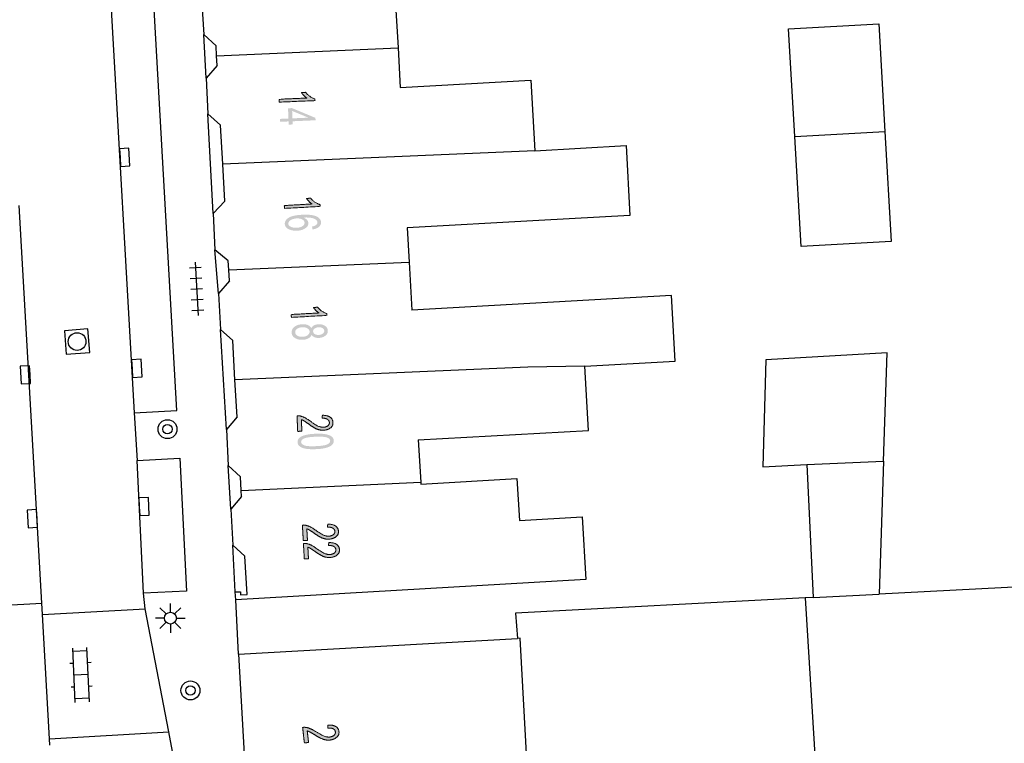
# Model space of a CAD drawing. Header units: metres. Extents: x 134521 to 134907, y 396000 to 396359.
# Tile 10 of 135: x 134617 to 134658, y 396031 to 396061. Entities that reach past the tile are written whole.
import ezdxf

# ---------------------------------------------------------------- set-up
doc = ezdxf.new("R2010")
doc.units = ezdxf.units.M
doc.header["$MEASUREMENT"] = 0

msp = doc.modelspace()

# ---------------------------------------------------------------- hatches: boundary and pattern name
at = {"linetype": 'Continuous', "lineweight": 0, "extrusion": (0, 0, -1)}
h = msp.add_hatch(color=251, dxfattribs=at)
edge = h.paths.add_edge_path()
edge.add_line((-134627.64, 396058.005), (-134627.635, 396058.127))
edge.add_line((-134627.635, 396058.127), (-134628.807, 396058.178))
edge.add_spline(control_points=[(-134628.807, 396058.178), (-134628.742, 396058.219), (-134628.676, 396058.288), (-134628.609, 396058.358), (-134628.575, 396058.413)], knot_values=[0, 0, 0, 0.5, 0.5, 1, 1, 1], degree=2, periodic=0)
edge.add_line((-134628.575, 396058.413), (-134628.753, 396058.421))
edge.add_spline(control_points=[(-134628.753, 396058.421), (-134628.83, 396058.321), (-134628.936, 396058.249), (-134629.043, 396058.176), (-134629.141, 396058.148)], knot_values=[0, 0, 0, 0.5, 0.5, 1, 1, 1], degree=2, periodic=0)
edge.add_line((-134629.141, 396058.148), (-134629.145, 396058.069))
edge.add_line((-134629.145, 396058.069), (-134627.64, 396058.005))
at = {"linetype": 'Continuous', "lineweight": 0}
h = msp.add_hatch(color=251, dxfattribs=at)
h.paths.add_polyline_path([(134628.041, 396057.055), (134628.035, 396057.19), (134627.676, 396057.175), (134627.671, 396057.297), (134628.03, 396057.313), (134628.011, 396057.746), (134628.18, 396057.753), (134629.17, 396057.34), (134629.175, 396057.239), (134628.204, 396057.197), (134628.21, 396057.063)])
h.paths.add_polyline_path([(134628.199, 396057.32), (134628.185, 396057.633), (134628.875, 396057.349)], flags=16)
at = {"linetype": 'Continuous', "lineweight": 0, "extrusion": (0, 0, -1)}
h = msp.add_hatch(color=251, dxfattribs=at)
edge = h.paths.add_edge_path()
edge.add_line((-134627.862, 396053.512), (-134627.855, 396053.634))
edge.add_line((-134627.855, 396053.634), (-134629.026, 396053.702))
edge.add_spline(control_points=[(-134629.026, 396053.702), (-134628.96, 396053.743), (-134628.893, 396053.811), (-134628.825, 396053.879), (-134628.79, 396053.935)], knot_values=[0, 0, 0, 0.5, 0.5, 1, 1, 1], degree=2, periodic=0)
edge.add_line((-134628.79, 396053.935), (-134628.968, 396053.945))
edge.add_spline(control_points=[(-134628.968, 396053.945), (-134629.046, 396053.846), (-134629.154, 396053.775), (-134629.262, 396053.704), (-134629.361, 396053.678)], knot_values=[0, 0, 0, 0.5, 0.5, 1, 1, 1], degree=2, periodic=0)
edge.add_line((-134629.361, 396053.678), (-134629.365, 396053.599))
edge.add_line((-134629.365, 396053.599), (-134627.862, 396053.512))
h = msp.add_hatch(color=251, dxfattribs=at)
edge = h.paths.add_edge_path()
edge.add_line((-134629.047, 396052.626), (-134629.025, 396052.747))
edge.add_spline(control_points=[(-134629.025, 396052.747), (-134629.133, 396052.77), (-134629.181, 396052.803), (-134629.257, 396052.857), (-134629.253, 396052.93), (-134629.249, 396052.989), (-134629.198, 396053.031), (-134629.131, 396053.085), (-134629.007, 396053.111), (-134628.884, 396053.138), (-134628.659, 396053.126), (-134628.763, 396053.088), (-134628.816, 396053.026), (-134628.868, 396052.965), (-134628.872, 396052.895), (-134628.879, 396052.772), (-134628.749, 396052.678), (-134628.619, 396052.584), (-134628.405, 396052.571), (-134628.264, 396052.563), (-134628.14, 396052.597), (-134628.017, 396052.63), (-134627.949, 396052.697), (-134627.88, 396052.765), (-134627.875, 396052.855), (-134627.866, 396053.008), (-134628.029, 396053.114), (-134628.193, 396053.221), (-134628.581, 396053.244), (-134629.015, 396053.269), (-134629.218, 396053.173), (-134629.395, 396053.09), (-134629.404, 396052.932), (-134629.411, 396052.814), (-134629.316, 396052.733), (-134629.221, 396052.651), (-134629.047, 396052.626)], knot_values=[0, 0, 0, 0.055556, 0.055556, 0.111111, 0.111111, 0.166667, 0.166667, 0.222222, 0.222222, 0.277778, 0.277778, 0.333333, 0.333333, 0.388889, 0.388889, 0.444444, 0.444444, 0.5, 0.5, 0.555556, 0.555556, 0.611111, 0.611111, 0.666667, 0.666667, 0.722222, 0.722222, 0.777778, 0.777778, 0.833333, 0.833333, 0.888889, 0.888889, 0.944444, 0.944444, 1, 1, 1], degree=2, periodic=0)
edge = h.paths.add_edge_path(flags=16)
edge.add_spline(control_points=[(-134628.373, 396053.09), (-134628.278, 396053.085), (-134628.193, 396053.053), (-134628.108, 396053.021), (-134628.065, 396052.97), (-134628.022, 396052.919), (-134628.025, 396052.866), (-134628.03, 396052.788), (-134628.127, 396052.738), (-134628.224, 396052.688), (-134628.386, 396052.697), (-134628.541, 396052.706), (-134628.627, 396052.766), (-134628.714, 396052.826), (-134628.709, 396052.91), (-134628.704, 396052.993), (-134628.611, 396053.046), (-134628.518, 396053.099), (-134628.373, 396053.09)], knot_values=[0, 0, 0, 0.111111, 0.111111, 0.222222, 0.222222, 0.333333, 0.333333, 0.444444, 0.444444, 0.555556, 0.555556, 0.666667, 0.666667, 0.777778, 0.777778, 0.888889, 0.888889, 1, 1, 1], degree=2, periodic=0)
h = msp.add_hatch(color=251, dxfattribs=at)
edge = h.paths.add_edge_path()
edge.add_line((-134628.153, 396048.907), (-134628.146, 396049.029))
edge.add_line((-134628.146, 396049.029), (-134629.318, 396049.095))
edge.add_spline(control_points=[(-134629.318, 396049.095), (-134629.252, 396049.136), (-134629.185, 396049.204), (-134629.117, 396049.272), (-134629.083, 396049.327)], knot_values=[0, 0, 0, 0.5, 0.5, 1, 1, 1], degree=2, periodic=0)
edge.add_line((-134629.083, 396049.327), (-134629.26, 396049.337))
edge.add_spline(control_points=[(-134629.26, 396049.337), (-134629.339, 396049.239), (-134629.446, 396049.168), (-134629.553, 396049.096), (-134629.652, 396049.07)], knot_values=[0, 0, 0, 0.5, 0.5, 1, 1, 1], degree=2, periodic=0)
edge.add_line((-134629.652, 396049.07), (-134629.657, 396048.991))
edge.add_line((-134629.657, 396048.991), (-134628.153, 396048.907))
h = msp.add_hatch(color=251, dxfattribs=at)
edge = h.paths.add_edge_path()
edge.add_spline(control_points=[(-134628.994, 396048.448), (-134629.032, 396048.528), (-134629.107, 396048.569), (-134629.183, 396048.61), (-134629.291, 396048.616), (-134629.454, 396048.625), (-134629.57, 396048.553), (-134629.685, 396048.481), (-134629.693, 396048.352), (-134629.7, 396048.221), (-134629.591, 396048.135), (-134629.481, 396048.049), (-134629.318, 396048.04), (-134629.214, 396048.034), (-134629.135, 396048.066), (-134629.056, 396048.098), (-134629.01, 396048.17), (-134628.97, 396048.076), (-134628.873, 396048.022), (-134628.775, 396047.968), (-134628.636, 396047.96), (-134628.444, 396047.95), (-134628.308, 396048.033), (-134628.173, 396048.116), (-134628.164, 396048.264), (-134628.156, 396048.411), (-134628.282, 396048.509), (-134628.408, 396048.607), (-134628.605, 396048.618), (-134628.751, 396048.626), (-134628.852, 396048.582), (-134628.953, 396048.538), (-134628.994, 396048.448)], knot_values=[0, 0, 0, 0.0625, 0.0625, 0.125, 0.125, 0.1875, 0.1875, 0.25, 0.25, 0.3125, 0.3125, 0.375, 0.375, 0.4375, 0.4375, 0.5, 0.5, 0.5625, 0.5625, 0.625, 0.625, 0.6875, 0.6875, 0.75, 0.75, 0.8125, 0.8125, 0.875, 0.875, 0.9375, 0.9375, 1, 1, 1], degree=2, periodic=0)
edge = h.paths.add_edge_path(flags=16)
edge.add_spline(control_points=[(-134628.61, 396048.492), (-134628.532, 396048.487), (-134628.459, 396048.459), (-134628.387, 396048.43), (-134628.349, 396048.379), (-134628.312, 396048.327), (-134628.315, 396048.271), (-134628.32, 396048.183), (-134628.408, 396048.131), (-134628.496, 396048.079), (-134628.627, 396048.087), (-134628.76, 396048.094), (-134628.843, 396048.157), (-134628.927, 396048.221), (-134628.922, 396048.309), (-134628.917, 396048.396), (-134628.828, 396048.447), (-134628.739, 396048.499), (-134628.61, 396048.492)], knot_values=[0, 0, 0, 0.111111, 0.111111, 0.222222, 0.222222, 0.333333, 0.333333, 0.444444, 0.444444, 0.555556, 0.555556, 0.666667, 0.666667, 0.777778, 0.777778, 0.888889, 0.888889, 1, 1, 1], degree=2, periodic=0)
edge = h.paths.add_edge_path(flags=16)
edge.add_spline(control_points=[(-134629.304, 396048.49), (-134629.198, 396048.484), (-134629.134, 396048.435), (-134629.069, 396048.386), (-134629.073, 396048.314), (-134629.077, 396048.243), (-134629.146, 396048.202), (-134629.216, 396048.161), (-134629.312, 396048.166), (-134629.413, 396048.172), (-134629.48, 396048.222), (-134629.546, 396048.272), (-134629.542, 396048.341), (-134629.538, 396048.411), (-134629.468, 396048.454), (-134629.398, 396048.496), (-134629.304, 396048.49)], knot_values=[0, 0, 0, 0.125, 0.125, 0.25, 0.25, 0.375, 0.375, 0.5, 0.5, 0.625, 0.625, 0.75, 0.75, 0.875, 0.875, 1, 1, 1], degree=2, periodic=0)
h = msp.add_hatch(color=251, dxfattribs=at)
edge = h.paths.add_edge_path()
edge.add_line((-134628.597, 396044.097), (-134628.42, 396044.089))
edge.add_line((-134628.42, 396044.089), (-134628.392, 396044.75))
edge.add_spline(control_points=[(-134628.392, 396044.75), (-134628.458, 396044.754), (-134628.52, 396044.741), (-134628.623, 396044.72), (-134628.723, 396044.668), (-134628.824, 396044.617), (-134628.957, 396044.518), (-134629.164, 396044.364), (-134629.284, 396044.312), (-134629.403, 396044.26), (-134629.508, 396044.264), (-134629.617, 396044.269), (-134629.69, 396044.324), (-134629.763, 396044.38), (-134629.759, 396044.463), (-134629.755, 396044.552), (-134629.673, 396044.601), (-134629.591, 396044.651), (-134629.45, 396044.646)], knot_values=[0, 0, 0, 0.111111, 0.111111, 0.222222, 0.222222, 0.333333, 0.333333, 0.444444, 0.444444, 0.555556, 0.555556, 0.666667, 0.666667, 0.777778, 0.777778, 0.888889, 0.888889, 1, 1, 1], degree=2, periodic=0)
edge.add_line((-134629.45, 396044.646), (-134629.464, 396044.773))
edge.add_spline(control_points=[(-134629.464, 396044.773), (-134629.676, 396044.769), (-134629.791, 396044.689), (-134629.905, 396044.61), (-134629.911, 396044.467), (-134629.917, 396044.323), (-134629.801, 396044.234), (-134629.685, 396044.145), (-134629.509, 396044.138), (-134629.419, 396044.134), (-134629.331, 396044.155), (-134629.243, 396044.175), (-134629.145, 396044.228), (-134629.046, 396044.281), (-134628.873, 396044.406), (-134628.729, 396044.51), (-134628.678, 396044.539), (-134628.627, 396044.568), (-134628.576, 396044.587)], knot_values=[0, 0, 0, 0.111111, 0.111111, 0.222222, 0.222222, 0.333333, 0.333333, 0.444444, 0.444444, 0.555556, 0.555556, 0.666667, 0.666667, 0.777778, 0.777778, 0.888889, 0.888889, 1, 1, 1], degree=2, periodic=0)
edge.add_line((-134628.576, 396044.587), (-134628.597, 396044.097))
h = msp.add_hatch(color=251, dxfattribs=at)
edge = h.paths.add_edge_path()
edge.add_spline(control_points=[(-134629.165, 396043.989), (-134629.431, 396044.001), (-134629.594, 396043.971), (-134629.758, 396043.942), (-134629.849, 396043.874), (-134629.94, 396043.806), (-134629.944, 396043.697), (-134629.948, 396043.616), (-134629.902, 396043.554), (-134629.856, 396043.491), (-134629.766, 396043.447), (-134629.676, 396043.404), (-134629.546, 396043.376), (-134629.416, 396043.348), (-134629.193, 396043.338), (-134628.929, 396043.327), (-134628.766, 396043.356), (-134628.602, 396043.385), (-134628.511, 396043.453), (-134628.42, 396043.521), (-134628.415, 396043.631), (-134628.409, 396043.775), (-134628.56, 396043.864), (-134628.743, 396043.971), (-134629.165, 396043.989)], knot_values=[0, 0, 0, 0.083333, 0.083333, 0.166667, 0.166667, 0.25, 0.25, 0.333333, 0.333333, 0.416667, 0.416667, 0.5, 0.5, 0.583333, 0.583333, 0.666667, 0.666667, 0.75, 0.75, 0.833333, 0.833333, 0.916667, 0.916667, 1, 1, 1], degree=2, periodic=0)
edge = h.paths.add_edge_path(flags=16)
edge.add_spline(control_points=[(-134629.17, 396043.863), (-134628.801, 396043.847), (-134628.681, 396043.784), (-134628.562, 396043.722), (-134628.566, 396043.637), (-134628.569, 396043.553), (-134628.694, 396043.501), (-134628.819, 396043.449), (-134629.188, 396043.465), (-134629.558, 396043.481), (-134629.677, 396043.543), (-134629.796, 396043.606), (-134629.792, 396043.692), (-134629.789, 396043.776), (-134629.679, 396043.822), (-134629.539, 396043.879), (-134629.17, 396043.863)], knot_values=[0, 0, 0, 0.125, 0.125, 0.25, 0.25, 0.375, 0.375, 0.5, 0.5, 0.625, 0.625, 0.75, 0.75, 0.875, 0.875, 1, 1, 1], degree=2, periodic=0)
h = msp.add_hatch(color=251, dxfattribs=at)
edge = h.paths.add_edge_path()
edge.add_line((-134628.833, 396039.481), (-134628.656, 396039.471))
edge.add_line((-134628.656, 396039.471), (-134628.619, 396040.131))
edge.add_spline(control_points=[(-134628.619, 396040.131), (-134628.685, 396040.136), (-134628.748, 396040.124), (-134628.85, 396040.104), (-134628.951, 396040.054), (-134629.053, 396040.004), (-134629.187, 396039.906), (-134629.396, 396039.755), (-134629.516, 396039.705), (-134629.637, 396039.654), (-134629.741, 396039.66), (-134629.85, 396039.666), (-134629.922, 396039.722), (-134629.994, 396039.779), (-134629.99, 396039.862), (-134629.985, 396039.951), (-134629.902, 396039.999), (-134629.82, 396040.048), (-134629.679, 396040.041)], knot_values=[0, 0, 0, 0.111111, 0.111111, 0.222222, 0.222222, 0.333333, 0.333333, 0.444444, 0.444444, 0.555556, 0.555556, 0.666667, 0.666667, 0.777778, 0.777778, 0.888889, 0.888889, 1, 1, 1], degree=2, periodic=0)
edge.add_line((-134629.679, 396040.041), (-134629.691, 396040.168))
edge.add_spline(control_points=[(-134629.691, 396040.168), (-134629.903, 396040.167), (-134630.018, 396040.089), (-134630.134, 396040.01), (-134630.142, 396039.868), (-134630.15, 396039.724), (-134630.035, 396039.634), (-134629.92, 396039.543), (-134629.744, 396039.533), (-134629.654, 396039.528), (-134629.566, 396039.548), (-134629.478, 396039.568), (-134629.378, 396039.619), (-134629.279, 396039.67), (-134629.104, 396039.793), (-134628.959, 396039.896), (-134628.908, 396039.924), (-134628.857, 396039.953), (-134628.805, 396039.97)], knot_values=[0, 0, 0, 0.111111, 0.111111, 0.222222, 0.222222, 0.333333, 0.333333, 0.444444, 0.444444, 0.555556, 0.555556, 0.666667, 0.666667, 0.777778, 0.777778, 0.888889, 0.888889, 1, 1, 1], degree=2, periodic=0)
edge.add_line((-134628.805, 396039.97), (-134628.833, 396039.481))
h = msp.add_hatch(color=251, dxfattribs=at)
edge = h.paths.add_edge_path()
edge.add_line((-134628.876, 396038.705), (-134628.699, 396038.695))
edge.add_line((-134628.699, 396038.695), (-134628.662, 396039.355))
edge.add_spline(control_points=[(-134628.662, 396039.355), (-134628.729, 396039.36), (-134628.791, 396039.348), (-134628.894, 396039.329), (-134628.995, 396039.278), (-134629.096, 396039.228), (-134629.23, 396039.131), (-134629.44, 396038.98), (-134629.56, 396038.929), (-134629.68, 396038.879), (-134629.785, 396038.885), (-134629.894, 396038.891), (-134629.966, 396038.947), (-134630.038, 396039.003), (-134630.033, 396039.087), (-134630.028, 396039.175), (-134629.946, 396039.224), (-134629.863, 396039.272), (-134629.722, 396039.265)], knot_values=[0, 0, 0, 0.111111, 0.111111, 0.222222, 0.222222, 0.333333, 0.333333, 0.444444, 0.444444, 0.555556, 0.555556, 0.666667, 0.666667, 0.777778, 0.777778, 0.888889, 0.888889, 1, 1, 1], degree=2, periodic=0)
edge.add_line((-134629.722, 396039.265), (-134629.734, 396039.392))
edge.add_spline(control_points=[(-134629.734, 396039.392), (-134629.946, 396039.391), (-134630.062, 396039.313), (-134630.177, 396039.235), (-134630.185, 396039.093), (-134630.193, 396038.949), (-134630.079, 396038.858), (-134629.964, 396038.768), (-134629.787, 396038.758), (-134629.697, 396038.753), (-134629.609, 396038.773), (-134629.521, 396038.792), (-134629.422, 396038.844), (-134629.323, 396038.895), (-134629.148, 396039.018), (-134629.003, 396039.12), (-134628.951, 396039.149), (-134628.9, 396039.177), (-134628.849, 396039.195)], knot_values=[0, 0, 0, 0.111111, 0.111111, 0.222222, 0.222222, 0.333333, 0.333333, 0.444444, 0.444444, 0.555556, 0.555556, 0.666667, 0.666667, 0.777778, 0.777778, 0.888889, 0.888889, 1, 1, 1], degree=2, periodic=0)
edge.add_line((-134628.849, 396039.195), (-134628.876, 396038.705))
h = msp.add_hatch(color=251, dxfattribs=at)
edge = h.paths.add_edge_path()
edge.add_line((-134628.879, 396030.941), (-134628.703, 396030.921))
edge.add_line((-134628.703, 396030.921), (-134628.628, 396031.577))
edge.add_spline(control_points=[(-134628.628, 396031.577), (-134628.694, 396031.586), (-134628.757, 396031.578), (-134628.861, 396031.564), (-134628.965, 396031.519), (-134629.069, 396031.475), (-134629.208, 396031.385), (-134629.426, 396031.246), (-134629.549, 396031.203), (-134629.671, 396031.159), (-134629.775, 396031.171), (-134629.884, 396031.183), (-134629.953, 396031.243), (-134630.022, 396031.303), (-134630.012, 396031.386), (-134630.002, 396031.474), (-134629.917, 396031.518), (-134629.832, 396031.562), (-134629.692, 396031.547)], knot_values=[0, 0, 0, 0.111111, 0.111111, 0.222222, 0.222222, 0.333333, 0.333333, 0.444444, 0.444444, 0.555556, 0.555556, 0.666667, 0.666667, 0.777778, 0.777778, 0.888889, 0.888889, 1, 1, 1], degree=2, periodic=0)
edge.add_line((-134629.692, 396031.547), (-134629.697, 396031.675))
edge.add_spline(control_points=[(-134629.697, 396031.675), (-134629.908, 396031.686), (-134630.028, 396031.614), (-134630.148, 396031.542), (-134630.164, 396031.401), (-134630.18, 396031.258), (-134630.07, 396031.161), (-134629.961, 396031.064), (-134629.785, 396031.044), (-134629.696, 396031.034), (-134629.606, 396031.049), (-134629.517, 396031.064), (-134629.415, 396031.109), (-134629.314, 396031.155), (-134629.132, 396031.268), (-134628.981, 396031.362), (-134628.929, 396031.387), (-134628.876, 396031.413), (-134628.824, 396031.428)], knot_values=[0, 0, 0, 0.111111, 0.111111, 0.222222, 0.222222, 0.333333, 0.333333, 0.444444, 0.444444, 0.555556, 0.555556, 0.666667, 0.666667, 0.777778, 0.777778, 0.888889, 0.888889, 1, 1, 1], degree=2, periodic=0)
edge.add_line((-134628.824, 396031.428), (-134628.879, 396030.941))

# ---------------------------------------------------------------- linework, layer by layer
at = {"color": 251}
for p, q in [((134623.317, 396044.973), (134621.747, 396072.608)), ((134619.943, 396072.526), (134621.513, 396044.876)), ((134624.352, 396062.381), (134624.449, 396060.863)), ((134632.569, 396061.889), (134632.659, 396060.305)), ((134649.163, 396061.097), (134652.971, 396061.316)), ((134649.425, 396056.552), (134649.163, 396061.097)), ((134652.971, 396061.316), (134653.233, 396056.761)), ((134624.553, 396059.021), (134624.449, 396060.863)), ((134624.97, 396060.392), (134624.449, 396060.863)), ((134624.994, 396059.966), (134624.97, 396060.392)), ((134624.994, 396059.966), (134632.659, 396060.305)), ((134632.659, 396060.305), (134632.754, 396058.625)), ((134625.018, 396059.548), (134624.994, 396059.966)), ((134625.018, 396059.548), (134624.553, 396059.021)), ((134624.553, 396059.021), (134624.622, 396057.509)), ((134632.754, 396058.625), (134638.275, 396058.937)), ((134638.275, 396058.937), (134638.444, 396055.951)), ((134624.855, 396053.296), (134624.622, 396057.509)), ((134625.159, 396057.039), (134624.622, 396057.509)), ((134625.253, 396055.378), (134625.159, 396057.039)), ((134649.425, 396056.552), (134653.233, 396056.761)), ((134653.233, 396056.761), (134653.5, 396052.122)), ((134649.692, 396051.903), (134649.425, 396056.552)), ((134638.444, 396055.951), (134625.253, 396055.378)), ((134638.444, 396055.951), (134642.291, 396056.168)), ((134642.291, 396056.168), (134642.457, 396053.22)), ((134625.341, 396053.824), (134625.253, 396055.378)), ((134617.607, 396036.832), (134616.659, 396053.635)), ((134625.341, 396053.824), (134624.855, 396053.296)), ((134624.855, 396053.296), (134624.916, 396051.765)), ((134638.61, 396053.003), (134633.05, 396052.689)), ((134642.457, 396053.22), (134638.61, 396053.003)), ((134633.05, 396052.689), (134633.132, 396051.237)), ((134625.484, 396051.296), (134624.916, 396051.765)), ((134625.074, 396049.924), (134624.916, 396051.765)), ((134653.5, 396052.122), (134649.692, 396051.903)), ((134623.847, 396051), (134624.346, 396051.029)), ((134624.084, 396051.239), (134624.214, 396048.993)), ((134625.506, 396050.911), (134625.484, 396051.296)), ((134625.506, 396050.911), (134633.132, 396051.237)), ((134633.132, 396051.237), (134633.246, 396049.218)), ((134623.873, 396050.551), (134624.372, 396050.58)), ((134625.532, 396050.45), (134625.506, 396050.911)), ((134623.899, 396050.101), (134624.399, 396050.131)), ((134625.532, 396050.45), (134625.074, 396049.924)), ((134623.926, 396049.652), (134624.425, 396049.681)), ((134625.074, 396049.924), (134625.156, 396048.402)), ((134644.21, 396049.836), (134633.246, 396049.218)), ((134644.367, 396047.063), (134644.21, 396049.836)), ((134623.952, 396049.203), (134624.451, 396049.232)), ((134625.675, 396047.931), (134625.156, 396048.402)), ((134625.41, 396044.174), (134625.156, 396048.402)), ((134625.769, 396046.268), (134625.675, 396047.931)), ((134653.323, 396047.413), (134648.204, 396047.118)), ((134653.172, 396042.837), (134653.323, 396047.413)), ((134638.148, 396046.803), (134625.769, 396046.268)), ((134640.554, 396046.848), (134638.148, 396046.803)), ((134640.554, 396046.848), (134644.367, 396047.063)), ((134640.707, 396044.131), (134640.554, 396046.848)), ((134648.204, 396047.118), (134648.07, 396042.595)), ((134625.857, 396044.7), (134625.769, 396046.268)), ((134621.513, 396044.876), (134623.317, 396044.973)), ((134621.513, 396044.876), (134621.636, 396042.855)), ((134625.857, 396044.7), (134625.41, 396044.174)), ((134625.41, 396044.174), (134625.481, 396042.645)), ((134633.515, 396043.726), (134640.707, 396044.131)), ((134633.515, 396043.726), (134633.616, 396041.939)), ((134621.636, 396042.855), (134623.444, 396042.963)), ((134621.902, 396037.25), (134621.636, 396042.855)), ((134623.444, 396042.963), (134623.723, 396037.341)), ((134625.601, 396040.805), (134625.481, 396042.645)), ((134626, 396042.174), (134625.481, 396042.645)), ((134648.07, 396042.595), (134649.935, 396042.684)), ((134649.935, 396042.684), (134653.172, 396042.837)), ((134649.935, 396042.684), (134650.204, 396037.069)), ((134653.172, 396042.837), (134652.987, 396037.214)), ((134626.033, 396041.59), (134626, 396042.174)), ((134626.033, 396041.59), (134633.616, 396041.939)), ((134633.616, 396041.939), (134633.62, 396041.862)), ((134633.62, 396041.862), (134637.684, 396042.097)), ((134637.684, 396042.097), (134637.786, 396040.32)), ((134626.047, 396041.331), (134626.033, 396041.59)), ((134626.047, 396041.331), (134625.601, 396040.805)), ((134625.601, 396040.805), (134625.674, 396039.285)), ((134637.786, 396040.32), (134640.436, 396040.473)), ((134640.436, 396040.473), (134640.589, 396037.823)), ((134625.785, 396037.302), (134625.674, 396039.285)), ((134626.189, 396038.813), (134625.674, 396039.285)), ((134626.28, 396037.189), (134626.189, 396038.813)), ((134640.589, 396037.823), (134625.802, 396036.97)), ((134661.45, 396037.656), (134652.987, 396037.214)), ((134623.723, 396037.341), (134621.902, 396037.25)), ((134621.981, 396036.596), (134621.902, 396037.25)), ((134625.785, 396037.302), (134626.007, 396037.305)), ((134625.802, 396036.97), (134625.785, 396037.302)), ((134626.007, 396037.305), (134626.009, 396037.185)), ((134626.009, 396037.185), (134626.28, 396037.189)), ((134650.204, 396037.069), (134652.987, 396037.214)), ((134615.812, 396036.729), (134617.607, 396036.832)), ((134617.634, 396036.346), (134617.607, 396036.832)), ((134623.043, 396036.446), (134623.043, 396036.821)), ((134625.92, 396034.68), (134625.802, 396036.97)), ((134649.86, 396037.051), (134637.617, 396036.411)), ((134650.204, 396037.069), (134649.86, 396037.051)), ((134649.86, 396037.051), (134651.818, 396004.99)), ((134617.634, 396036.346), (134621.981, 396036.596)), ((134622.972, 396031.384), (134621.981, 396036.596)), ((134622.866, 396036.373), (134622.601, 396036.638)), ((134623.22, 396036.373), (134623.485, 396036.638)), ((134637.617, 396036.411), (134637.711, 396035.342)), ((134617.93, 396031.094), (134617.634, 396036.346)), ((134622.793, 396036.196), (134622.418, 396036.196)), ((134622.866, 396036.019), (134622.601, 396035.754)), ((134623.043, 396035.946), (134623.043, 396035.571)), ((134623.485, 396035.754), (134623.22, 396036.019)), ((134623.293, 396036.196), (134623.668, 396036.196)), ((134625.92, 396034.68), (134637.711, 396035.342)), ((134637.821, 396035.348), (134637.711, 396035.342)), ((134638.253, 396027.603), (134637.821, 396035.348)), ((134619.023, 396032.635), (134618.917, 396034.933)), ((134619.524, 396034.811), (134618.924, 396034.783)), ((134619.623, 396032.663), (134619.517, 396034.961)), ((134618.947, 396034.284), (134618.797, 396034.277)), ((134619.697, 396034.318), (134619.547, 396034.311)), ((134625.92, 396034.68), (134626.358, 396026.931)), ((134619.57, 396033.812), (134618.97, 396033.784)), ((134618.993, 396033.285), (134618.843, 396033.278)), ((134619.743, 396033.319), (134619.593, 396033.312)), ((134619.616, 396032.813), (134619.016, 396032.785)), ((134617.93, 396031.094), (134622.972, 396031.384)), ((134623.173, 396030.329), (134622.972, 396031.384)), ((134617.945, 396030.829), (134617.93, 396031.094))]:
    msp.add_line(p, q, dxfattribs=at)
at = {"color": 251, "flags": 128}
for points in [[(134620.913, 396055.659), (134620.934, 396055.285), (134621.334, 396055.307), (134621.291, 396056.056), (134620.892, 396056.033), (134620.913, 396055.659)], [(134617.111, 396046.491), (134617.09, 396046.865), (134616.69, 396046.843), (134616.733, 396046.094), (134617.132, 396046.117), (134617.111, 396046.491)], [(134621.422, 396046.739), (134621.444, 396046.365), (134621.843, 396046.388), (134621.8, 396047.137), (134621.4, 396047.113), (134621.422, 396046.739)], [(134621.729, 396040.906), (134621.747, 396040.531), (134622.146, 396040.55), (134622.111, 396041.299), (134621.711, 396041.281), (134621.729, 396040.906)], [(134617.411, 396040.409), (134617.39, 396040.783), (134616.991, 396040.761), (134617.032, 396040.013), (134617.432, 396040.035), (134617.411, 396040.409)]]:
    msp.add_lwpolyline(points, dxfattribs=at)
msp.add_lwpolyline([(134619.638, 396047.425), (134619.56, 396048.421), (134618.564, 396048.343), (134618.642, 396047.347)], close=True, dxfattribs=at)
at = {"color": 251}
for centre, radius in [((134619.101, 396047.884), 0.375), ((134622.919, 396044.183), 0.4), ((134622.919, 396044.183), 0.2), ((134623.043, 396036.196), 0.25), ((134623.887, 396033.139), 0.4), ((134623.887, 396033.139), 0.2)]:
    msp.add_circle(centre, radius, dxfattribs=at)
at = {"color": 251, "linetype": 'Continuous', "lineweight": 0}
for points, knots in [([(134627.64, 396058.005), (134627.638, 396058.066), (134627.635, 396058.127), (134628.221, 396058.153), (134628.807, 396058.178), (134628.742, 396058.219), (134628.676, 396058.288), (134628.609, 396058.358), (134628.575, 396058.413), (134628.664, 396058.417), (134628.753, 396058.421), (134628.83, 396058.321), (134628.936, 396058.249), (134629.043, 396058.176), (134629.141, 396058.148), (134629.143, 396058.109), (134629.145, 396058.069), (134628.393, 396058.037), (134627.64, 396058.005)], [0, 0, 0, 0.1, 0.1, 0.2, 0.2, 0.3, 0.3, 0.4, 0.4, 0.6, 0.6, 0.7, 0.7, 0.8, 0.8, 0.9, 0.9, 1, 1, 1]), ([(134627.862, 396053.512), (134627.858, 396053.573), (134627.855, 396053.634), (134628.44, 396053.668), (134629.026, 396053.702), (134628.96, 396053.743), (134628.893, 396053.811), (134628.825, 396053.879), (134628.79, 396053.935), (134628.879, 396053.94), (134628.968, 396053.945), (134629.046, 396053.846), (134629.154, 396053.775), (134629.262, 396053.704), (134629.361, 396053.678), (134629.363, 396053.639), (134629.365, 396053.599), (134628.614, 396053.555), (134627.862, 396053.512)], [0, 0, 0, 0.1, 0.1, 0.2, 0.2, 0.3, 0.3, 0.4, 0.4, 0.6, 0.6, 0.7, 0.7, 0.8, 0.8, 0.9, 0.9, 1, 1, 1]), ([(134628.153, 396048.907), (134628.15, 396048.968), (134628.146, 396049.029), (134628.732, 396049.062), (134629.318, 396049.095), (134629.252, 396049.136), (134629.185, 396049.204), (134629.117, 396049.272), (134629.083, 396049.327), (134629.171, 396049.332), (134629.26, 396049.337), (134629.339, 396049.239), (134629.446, 396049.168), (134629.553, 396049.096), (134629.652, 396049.07), (134629.654, 396049.03), (134629.657, 396048.991), (134628.905, 396048.949), (134628.153, 396048.907)], [0, 0, 0, 0.1, 0.1, 0.2, 0.2, 0.3, 0.3, 0.4, 0.4, 0.6, 0.6, 0.7, 0.7, 0.8, 0.8, 0.9, 0.9, 1, 1, 1]), ([(134628.597, 396044.097), (134628.509, 396044.093), (134628.42, 396044.089), (134628.406, 396044.419), (134628.392, 396044.75), (134628.458, 396044.754), (134628.52, 396044.741), (134628.623, 396044.72), (134628.723, 396044.668), (134628.824, 396044.617), (134628.957, 396044.518), (134629.164, 396044.364), (134629.284, 396044.312), (134629.403, 396044.26), (134629.508, 396044.264), (134629.617, 396044.269), (134629.69, 396044.324), (134629.763, 396044.38), (134629.759, 396044.463), (134629.755, 396044.552), (134629.673, 396044.601), (134629.591, 396044.651), (134629.45, 396044.646), (134629.457, 396044.709), (134629.464, 396044.773), (134629.676, 396044.769), (134629.791, 396044.689), (134629.905, 396044.61), (134629.911, 396044.467), (134629.917, 396044.323), (134629.801, 396044.234), (134629.685, 396044.145), (134629.509, 396044.138), (134629.419, 396044.134), (134629.331, 396044.155), (134629.243, 396044.175), (134629.145, 396044.228), (134629.046, 396044.281), (134628.873, 396044.406), (134628.729, 396044.51), (134628.678, 396044.539), (134628.627, 396044.568), (134628.576, 396044.587), (134628.587, 396044.342), (134628.597, 396044.097)], [0, 0, 0, 0.1, 0.1, 0.2, 0.2, 0.222222, 0.222222, 0.244444, 0.244444, 0.266667, 0.266667, 0.288889, 0.288889, 0.311111, 0.311111, 0.333333, 0.333333, 0.355556, 0.355556, 0.377778, 0.377778, 0.4, 0.4, 0.6, 0.6, 0.622222, 0.622222, 0.644444, 0.644444, 0.666667, 0.666667, 0.688889, 0.688889, 0.711111, 0.711111, 0.733333, 0.733333, 0.755556, 0.755556, 0.777778, 0.777778, 0.8, 0.8, 1, 1, 1]), ([(134628.833, 396039.481), (134628.744, 396039.476), (134628.656, 396039.471), (134628.637, 396039.801), (134628.619, 396040.131), (134628.685, 396040.136), (134628.748, 396040.124), (134628.85, 396040.104), (134628.951, 396040.054), (134629.053, 396040.004), (134629.187, 396039.906), (134629.396, 396039.755), (134629.516, 396039.705), (134629.637, 396039.654), (134629.741, 396039.66), (134629.85, 396039.666), (134629.922, 396039.722), (134629.994, 396039.779), (134629.99, 396039.862), (134629.985, 396039.951), (134629.902, 396039.999), (134629.82, 396040.048), (134629.679, 396040.041), (134629.685, 396040.104), (134629.691, 396040.168), (134629.903, 396040.167), (134630.018, 396040.089), (134630.134, 396040.01), (134630.142, 396039.868), (134630.15, 396039.724), (134630.035, 396039.634), (134629.92, 396039.543), (134629.744, 396039.533), (134629.654, 396039.528), (134629.566, 396039.548), (134629.478, 396039.568), (134629.378, 396039.619), (134629.279, 396039.67), (134629.104, 396039.793), (134628.959, 396039.896), (134628.908, 396039.924), (134628.857, 396039.953), (134628.805, 396039.97), (134628.819, 396039.726), (134628.833, 396039.481)], [0, 0, 0, 0.1, 0.1, 0.2, 0.2, 0.222222, 0.222222, 0.244444, 0.244444, 0.266667, 0.266667, 0.288889, 0.288889, 0.311111, 0.311111, 0.333333, 0.333333, 0.355556, 0.355556, 0.377778, 0.377778, 0.4, 0.4, 0.6, 0.6, 0.622222, 0.622222, 0.644444, 0.644444, 0.666667, 0.666667, 0.688889, 0.688889, 0.711111, 0.711111, 0.733333, 0.733333, 0.755556, 0.755556, 0.777778, 0.777778, 0.8, 0.8, 1, 1, 1]), ([(134628.876, 396038.705), (134628.788, 396038.7), (134628.699, 396038.695), (134628.681, 396039.025), (134628.662, 396039.355), (134628.729, 396039.36), (134628.791, 396039.348), (134628.894, 396039.329), (134628.995, 396039.278), (134629.096, 396039.228), (134629.23, 396039.131), (134629.44, 396038.98), (134629.56, 396038.929), (134629.68, 396038.879), (134629.785, 396038.885), (134629.894, 396038.891), (134629.966, 396038.947), (134630.038, 396039.003), (134630.033, 396039.087), (134630.028, 396039.175), (134629.946, 396039.224), (134629.863, 396039.272), (134629.722, 396039.265), (134629.728, 396039.329), (134629.734, 396039.392), (134629.946, 396039.391), (134630.062, 396039.313), (134630.177, 396039.235), (134630.185, 396039.093), (134630.193, 396038.949), (134630.079, 396038.858), (134629.964, 396038.768), (134629.787, 396038.758), (134629.697, 396038.753), (134629.609, 396038.773), (134629.521, 396038.792), (134629.422, 396038.844), (134629.323, 396038.895), (134629.148, 396039.018), (134629.003, 396039.12), (134628.951, 396039.149), (134628.9, 396039.177), (134628.849, 396039.195), (134628.863, 396038.95), (134628.876, 396038.705)], [0, 0, 0, 0.1, 0.1, 0.2, 0.2, 0.222222, 0.222222, 0.244444, 0.244444, 0.266667, 0.266667, 0.288889, 0.288889, 0.311111, 0.311111, 0.333333, 0.333333, 0.355556, 0.355556, 0.377778, 0.377778, 0.4, 0.4, 0.6, 0.6, 0.622222, 0.622222, 0.644444, 0.644444, 0.666667, 0.666667, 0.688889, 0.688889, 0.711111, 0.711111, 0.733333, 0.733333, 0.755556, 0.755556, 0.777778, 0.777778, 0.8, 0.8, 1, 1, 1]), ([(134628.879, 396030.941), (134628.791, 396030.931), (134628.703, 396030.921), (134628.665, 396031.249), (134628.628, 396031.577), (134628.694, 396031.586), (134628.757, 396031.578), (134628.861, 396031.564), (134628.965, 396031.519), (134629.069, 396031.475), (134629.208, 396031.385), (134629.426, 396031.246), (134629.549, 396031.203), (134629.671, 396031.159), (134629.775, 396031.171), (134629.884, 396031.183), (134629.953, 396031.243), (134630.022, 396031.303), (134630.012, 396031.386), (134630.002, 396031.474), (134629.917, 396031.518), (134629.832, 396031.562), (134629.692, 396031.547), (134629.694, 396031.611), (134629.697, 396031.675), (134629.908, 396031.686), (134630.028, 396031.614), (134630.148, 396031.542), (134630.164, 396031.401), (134630.18, 396031.258), (134630.07, 396031.161), (134629.961, 396031.064), (134629.785, 396031.044), (134629.696, 396031.034), (134629.606, 396031.049), (134629.517, 396031.064), (134629.415, 396031.109), (134629.314, 396031.155), (134629.132, 396031.268), (134628.981, 396031.362), (134628.929, 396031.387), (134628.876, 396031.413), (134628.824, 396031.428), (134628.851, 396031.184), (134628.879, 396030.941)], [0, 0, 0, 0.1, 0.1, 0.2, 0.2, 0.222222, 0.222222, 0.244444, 0.244444, 0.266667, 0.266667, 0.288889, 0.288889, 0.311111, 0.311111, 0.333333, 0.333333, 0.355556, 0.355556, 0.377778, 0.377778, 0.4, 0.4, 0.6, 0.6, 0.622222, 0.622222, 0.644444, 0.644444, 0.666667, 0.666667, 0.688889, 0.688889, 0.711111, 0.711111, 0.733333, 0.733333, 0.755556, 0.755556, 0.777778, 0.777778, 0.8, 0.8, 1, 1, 1])]:
    msp.add_open_spline(points, degree=2, knots=knots, dxfattribs=at)

doc.saveas('drawing.dxf')
